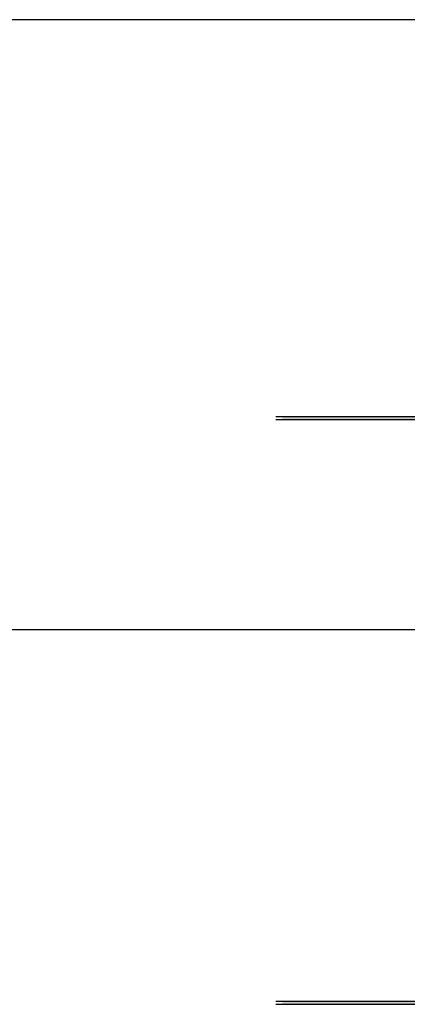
# Model space of a CAD drawing. Extents: x 361682 to 759535, y 756798 to 1113679.
# Tile 77 of 80: x 668868 to 682576, y 937794 to 972584. Entities that reach past the tile are written whole.
import ezdxf

# ---------------------------------------------------------------- set-up
doc = ezdxf.new("R2010")
doc.units = 0
doc.header["$LTSCALE"] = 700
doc.header["$MEASUREMENT"] = 0
for name, color, linetype in [('GRID', 9, 'CONTINUOUS'), ('LAYOUT', 4, 'CONTINUOUS'), ('WALL', 7, 'CONTINUOUS'), ('WALLHATCH', 254, 'CONTINUOUS')]:
    doc.layers.add(name, color=color, linetype=linetype)

msp = doc.modelspace()

# ---------------------------------------------------------------- hatches: boundary and pattern name
at = {"layer": 'WALLHATCH'}
h = msp.add_hatch(dxfattribs=at)
h.set_pattern_fill('DOTS', color=2, scale=500)
h.set_pattern_definition([(0, (1120294.64, 157070.225), (15.625, 31.25), [0, -31.25])])
h.paths.add_polyline_path([(682967.2, 958568.7), (678157.2, 958568.7), (678157.2, 958453.7), (682967.2, 958453.7)])
h.paths.add_polyline_path([(690317.2, 958568.7), (682967.2, 958568.7), (682967.2, 958453.7), (690317.2, 958453.7)])
h.paths.add_polyline_path([(703597.2, 958568.7), (693837.2, 958568.7), (693837.2, 958453.7), (703597.2, 958453.7)])
h.paths.add_polyline_path([(715852.2, 958568.7), (707117.2, 958568.7), (707117.2, 958453.7), (715852.2, 958453.7)])
h = msp.add_hatch(dxfattribs=at)
h.set_pattern_fill('DOTS', color=2, scale=500)
h.set_pattern_definition([(0, (1120294.64, 136410.79), (15.625, 31.25), [0, -31.25])])
h.paths.add_polyline_path([(682967.2, 937909.3), (678157.2, 937909.3), (678157.2, 937794.3), (682967.2, 937794.3)])
h.paths.add_polyline_path([(690317.2, 937909.3), (682967.2, 937909.3), (682967.2, 937794.3), (690317.2, 937794.3)])
h.paths.add_polyline_path([(703597.2, 937909.3), (693837.2, 937909.3), (693837.2, 937794.3), (703597.2, 937794.3)])
h.paths.add_polyline_path([(715852.2, 937909.3), (707117.2, 937909.3), (707117.2, 937794.3), (715852.2, 937794.3)])

# ---------------------------------------------------------------- linework, layer by layer
at = {"layer": 'GRID', "color": 8}
for p, q in [((727654.6, 972583.7), (664167.2, 972583.7)), ((727654.6, 951031.2), (664167.2, 951031.2))]:
    msp.add_line(p, q, dxfattribs=at)
at = {"layer": 'LAYOUT', "color": 7}
for p, q in [((680590.9, 958568.7), (680590.9, 958568.7)), ((680590.9, 937909.3), (680590.9, 937909.3))]:
    msp.add_line(p, q, dxfattribs=at)
at = {"layer": 'WALL'}
for p, q in [((677927.2, 958568.7), (692932.2, 958568.7)), ((677927.2, 958568.7), (690317.2, 958568.7)), ((677927.2, 958453.7), (716082.2, 958453.7)), ((678157.2, 958568.7), (690317.2, 958568.7)), ((677927.2, 937909.3), (692932.2, 937909.3)), ((677927.2, 937909.3), (690317.2, 937909.3)), ((677927.2, 937794.3), (716082.2, 937794.3)), ((678157.2, 937909.3), (690317.2, 937909.3))]:
    msp.add_line(p, q, dxfattribs=at)

doc.saveas('drawing.dxf')
